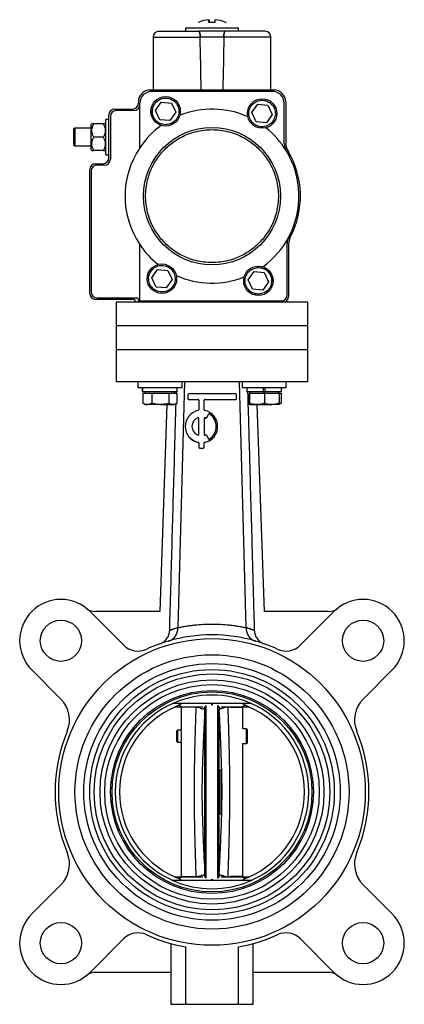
# Model space of a CAD drawing. Header units: millimetres. Extents: x 328 to 1113, y 82 to 901.
# Tile 23 of 23: x 982 to 1113, y 356 to 690. Entities that reach past the tile are written whole.
import ezdxf

# ---------------------------------------------------------------- set-up
doc = ezdxf.new("R2010")
doc.units = ezdxf.units.MM

msp = doc.modelspace()

# ---------------------------------------------------------------- linework, layer by layer
at = {"color": 7, "linetype": 'Continuous', "lineweight": 25}
for p, q in [((1046.55, 689.33), (1046.55, 690.25)), ((1046.56, 689.33), (1046.56, 690.25)), ((1048.56, 690.25), (1048.56, 690.25)), ((1027.56, 684.33), (1027.56, 666.43)), ((1038.56, 687.33), (1038.56, 686.33)), ((1056.56, 687.33), (1038.56, 687.33)), ((1051.57, 684.33), (1043.55, 684.33)), ((1056.56, 686.33), (1056.56, 687.33)), ((1067.56, 666.43), (1067.56, 684.33)), ((1026.56, 666.43), (1068.56, 666.43)), ((1068.06, 665.93), (1027.06, 665.93)), ((1022.56, 661.93), (1022.56, 662.43)), ((1023.06, 646.86), (1023.06, 661.93)), ((1028.36, 659.45), (1030.34, 662.29)), ((1030.34, 662.29), (1033.79, 661.99)), ((1033.79, 661.99), (1035.26, 658.86)), ((1061.11, 658.73), (1063.09, 661.57)), ((1063.09, 661.57), (1066.54, 661.27)), ((1066.54, 661.27), (1068.01, 658.13)), ((1072.06, 648.32), (1072.06, 661.93)), ((1072.56, 662.43), (1072.56, 648.46)), ((1012.56, 643.43), (1012.56, 657.93)), ((1014.56, 659.93), (1020.56, 659.93)), ((1021.06, 659.43), (1015.06, 659.43)), ((1029.82, 656.32), (1028.36, 659.45)), ((1035.26, 658.86), (1033.28, 656.02)), ((1062.57, 655.59), (1061.11, 658.73)), ((1068.01, 658.13), (1066.02, 655.29)), ((1006.76, 654.93), (1006.56, 654.73)), ((1006.56, 646.13), (1006.56, 654.73)), ((1010.66, 654.93), (1007.45, 654.93)), ((1011.56, 654.73), (1011.36, 654.93)), ((1012.56, 656.43), (1011.56, 656.43)), ((1011.56, 650.43), (1011.56, 656.43)), ((1013.06, 657.43), (1013.06, 642.93)), ((1033.28, 656.02), (1029.82, 656.32)), ((1066.02, 655.29), (1062.57, 655.59)), ((1006.56, 653.43), (1001.06, 653.43)), ((1010.66, 650.43), (1007.45, 650.43)), ((1011.56, 644.43), (1011.56, 650.43)), ((1001.06, 647.43), (1006.56, 647.43)), ((1006.56, 646.13), (1006.76, 645.93)), ((1010.66, 645.93), (1007.45, 645.93)), ((1011.36, 645.93), (1011.56, 646.13)), ((1011.56, 644.43), (1012.56, 644.43)), ((1008.06, 641.43), (1010.56, 641.43)), ((1011.06, 640.93), (1008.56, 640.93)), ((1006.06, 597.43), (1006.06, 639.43)), ((1006.56, 638.93), (1006.56, 597.93)), ((1073.06, 596.93), (1073.06, 614.31)), ((1023.06, 594.93), (1023.06, 614)), ((1073.56, 614.18), (1073.56, 596.43)), ((1027.11, 602.73), (1029.09, 605.57)), ((1029.09, 605.57), (1032.54, 605.27)), ((1032.54, 605.27), (1034.01, 602.13)), ((1059.86, 602.01), (1061.84, 604.85)), ((1061.84, 604.85), (1065.29, 604.55)), ((1065.29, 604.55), (1066.76, 601.41)), ((1028.57, 599.59), (1027.11, 602.73)), ((1034.01, 602.13), (1032.02, 599.29)), ((1061.32, 598.87), (1059.86, 602.01)), ((1066.76, 601.41), (1064.77, 598.57)), ((1032.02, 599.29), (1028.57, 599.59)), ((1064.77, 598.57), (1061.32, 598.87)), ((1021.06, 595.43), (1008.06, 595.43)), ((1008.56, 595.93), (1022.03, 595.93)), ((1015.06, 594.43), (1015.06, 586.43)), ((1022.06, 594.43), (1015.06, 594.43)), ((1071.56, 594.43), (1022.06, 594.43)), ((1023.02, 594.93), (1023.06, 594.93)), ((1023.06, 594.93), (1071.06, 594.93)), ((1080.06, 594.43), (1071.56, 594.43)), ((1080.06, 586.43), (1080.06, 594.43)), ((1015.06, 586.43), (1015.06, 578.43)), ((1024.58, 586.43), (1015.06, 586.43)), ((1080.06, 586.43), (1024.58, 586.43)), ((1080.06, 578.43), (1080.06, 586.43)), ((1015.06, 578.43), (1015.06, 567.43)), ((1015.06, 578.43), (1024.58, 578.43)), ((1024.58, 578.43), (1080.06, 578.43)), ((1080.06, 567.43), (1080.06, 578.43)), ((1022.38, 567.43), (1022.38, 565.43)), ((1037.38, 565.43), (1022.38, 565.43)), ((1023.98, 565.43), (1023.98, 564.13)), ((1023.99, 564.13), (1023.99, 565.43)), ((1035.78, 564.13), (1035.78, 565.43)), ((1038.26, 567.43), (1036.02, 484.22)), ((1037.38, 565.43), (1037.38, 567.43)), ((1059.1, 484.22), (1056.85, 567.43)), ((1057.74, 567.43), (1057.74, 565.43)), ((1072.74, 565.43), (1057.74, 565.43)), ((1059.34, 565.43), (1059.34, 564.13)), ((1064.91, 565.43), (1064.91, 564.13)), ((1065.56, 564.13), (1065.56, 565.43)), ((1071.14, 564.13), (1071.14, 565.43)), ((1072.74, 565.43), (1072.74, 567.43)), ((1023.99, 564.13), (1023.98, 564.13)), ((1035.78, 564.13), (1023.99, 564.13)), ((1024.11, 563.63), (1024.11, 560.2)), ((1024.11, 563.63), (1025.62, 563.63)), ((1024.88, 564.13), (1024.88, 563.63)), ((1025.62, 563.63), (1027.13, 563.63)), ((1027.13, 563.63), (1027.13, 560.2)), ((1027.13, 563.63), (1030.01, 563.63)), ((1030.01, 563.63), (1032.9, 563.63)), ((1032.9, 563.63), (1032.9, 560.2)), ((1032.9, 563.63), (1034.28, 563.63)), ((1034.28, 563.63), (1035.65, 563.63)), ((1034.88, 563.63), (1034.88, 564.13)), ((1035.46, 563.63), (1035.47, 564.13)), ((1035.65, 563.63), (1035.65, 560.2)), ((1039.4, 563.12), (1039.4, 561.75)), ((1039.4, 561.75), (1039.4, 561.72)), ((1055.67, 563.35), (1039.63, 563.35)), ((1039.63, 561.52), (1042.83, 561.52)), ((1039.63, 561.52), (1039.63, 561.49)), ((1039.63, 561.49), (1042.83, 561.49)), ((1042.83, 561.52), (1042.83, 561.49)), ((1043.06, 561.29), (1043.06, 557.97)), ((1044.9, 557.97), (1044.9, 561.29)), ((1045.13, 561.52), (1055.67, 561.52)), ((1045.13, 561.52), (1045.13, 561.49)), ((1045.13, 561.49), (1055.67, 561.49)), ((1055.67, 561.52), (1055.67, 561.49)), ((1055.9, 561.75), (1055.9, 563.12)), ((1055.9, 561.75), (1055.9, 561.72)), ((1064.91, 564.13), (1059.34, 564.13)), ((1060.16, 563.63), (1060.16, 560.2)), ((1060.16, 563.63), (1060.24, 563.63)), ((1060.24, 564.13), (1060.24, 563.63)), ((1060.24, 563.63), (1060.31, 563.63)), ((1060.31, 563.63), (1060.31, 560.2)), ((1060.31, 563.63), (1062.85, 563.63)), ((1062.85, 563.63), (1065.39, 563.63)), ((1064.91, 564.13), (1065.56, 564.13)), ((1065.39, 563.63), (1065.39, 560.2)), ((1065.39, 563.63), (1067.85, 563.63)), ((1071.14, 564.13), (1065.56, 564.13)), ((1067.85, 563.63), (1070.31, 563.63)), ((1070.24, 563.63), (1070.24, 564.13)), ((1070.31, 563.63), (1071.01, 563.63)), ((1070.31, 563.63), (1070.31, 560.2)), ((1071.01, 563.63), (1071.01, 560.2)), ((1024.1, 560.21), (1024.88, 559.76)), ((1024.11, 560.2), (1024.19, 560.16)), ((1024.88, 559.76), (1025.62, 559.76)), ((1030.01, 559.76), (1025.62, 559.76)), ((1032.25, 559.76), (1029.8, 489.6)), ((1030.01, 559.76), (1034.28, 559.76)), ((1034.28, 559.76), (1034.88, 559.76)), ((1034.88, 559.76), (1035.66, 560.21)), ((1060.23, 559.76), (1060.24, 559.76)), ((1060.24, 559.76), (1062.85, 559.76)), ((1062.85, 559.76), (1067.85, 559.76)), ((1065.32, 489.6), (1062.87, 559.76)), ((1070.23, 559.76), (1067.85, 559.76)), ((1070.24, 559.76), (1071.01, 560.21)), ((1070.24, 559.76), (1070.24, 559.76)), ((1042.75, 555.32), (1042.75, 555.29)), ((1043.06, 549.61), (1043.06, 555.1)), ((1044.9, 555.1), (1044.9, 549.61)), ((1045.21, 555.32), (1045.21, 555.29)), ((1045.39, 555.23), (1045.39, 555.2)), ((1046.38, 556.52), (1045.69, 555.32)), ((1046.38, 556.49), (1045.69, 555.3)), ((1045.69, 555.32), (1045.69, 555.3)), ((1046.38, 556.52), (1046.38, 556.49)), ((1046.71, 556.6), (1046.71, 556.57)), ((1038.48, 552.36), (1038.48, 552.33)), ((1049.48, 552.33), (1049.48, 552.36)), ((1045.69, 549.39), (1046.38, 548.19)), ((1042.88, 546.97), (1042.88, 546.94)), ((1043.06, 546.74), (1043.06, 545.25)), ((1043.06, 545.25), (1043.06, 545.23)), ((1043.29, 545.03), (1044.67, 545.03)), ((1043.29, 545.03), (1043.29, 545)), ((1043.29, 545), (1044.67, 545)), ((1044.67, 545.03), (1044.67, 545)), ((1044.9, 545.25), (1044.9, 546.74)), ((1044.9, 545.25), (1044.9, 545.23)), ((1045.08, 546.97), (1045.08, 546.94)), ((1017.53, 478.26), (1006.19, 489.6)), ((1029.8, 489.6), (1008.08, 489.6)), ((1087.03, 489.6), (1065.32, 489.6)), ((1088.92, 489.6), (1077.59, 478.26)), ((1061.91, 483.27), (1061.91, 483.25)), ((986.39, 469.8), (996.28, 459.91)), ((1098.84, 459.91), (1108.72, 469.8)), ((1060.88, 458.43), (1034.24, 458.43)), ((1037.3, 458.43), (1036.43, 457.83)), ((1036.43, 457.83), (1037.31, 457.28)), ((1045.49, 457.59), (1044.7, 456.61)), ((1045.45, 457.69), (1045.49, 457.59)), ((1045.6, 399.17), (1045.6, 457.69)), ((1049.52, 399.17), (1049.52, 457.69)), ((1049.63, 457.59), (1049.67, 457.69)), ((1050.42, 456.61), (1049.63, 457.59)), ((1057.8, 457.28), (1058.68, 457.83)), ((1058.68, 457.83), (1057.82, 458.43)), ((1035.08, 457.28), (1037.31, 457.28)), ((1037.07, 457.28), (1037.06, 457.13)), ((1037.06, 457.13), (1037.06, 449.35)), ((1037.31, 457.28), (1044.42, 457.28)), ((1042.19, 457.24), (1041.26, 457.13)), ((1045.08, 400.77), (1045.08, 456.1)), ((1050.04, 400.77), (1050.04, 456.1)), ((1050.7, 457.28), (1057.8, 457.28)), ((1053.86, 457.13), (1052.92, 457.24)), ((1057.8, 457.28), (1060.04, 457.28)), ((1058.06, 457.13), (1058.05, 457.28)), ((1058.06, 449.8), (1058.06, 457.13)), ((1035.86, 449.33), (1035.56, 449.02)), ((1035.56, 449.02), (1035.56, 445.62)), ((1037.06, 449.35), (1035.86, 449.33)), ((1035.86, 449.33), (1035.86, 447.32)), ((1035.86, 447.32), (1035.86, 445.32)), ((1059.26, 449.82), (1058.06, 449.8)), ((1059.56, 449.53), (1059.26, 449.82)), ((1059.26, 447.32), (1059.26, 449.82)), ((1059.26, 444.82), (1059.26, 447.32)), ((1059.56, 447.32), (1059.56, 449.53)), ((1059.56, 445.11), (1059.56, 447.32)), ((1035.56, 445.62), (1035.86, 445.32)), ((1035.86, 445.32), (1037.06, 445.29)), ((1037.06, 445.29), (1037.06, 399.73)), ((1058.06, 444.85), (1059.26, 444.82)), ((1058.06, 399.73), (1058.06, 444.85)), ((1059.26, 444.82), (1059.56, 445.11)), ((1050.14, 435.93), (1050.54, 435.93)), ((1050.14, 420.93), (1050.14, 435.93)), ((1050.54, 435.93), (1050.54, 420.93)), ((1050.54, 420.93), (1050.14, 420.93)), ((1060.87, 398.43), (1034.24, 398.43)), ((1037.31, 399.58), (1035.08, 399.58)), ((1037.31, 399.58), (1036.43, 399.03)), ((1036.43, 399.03), (1037.3, 398.43)), ((1037.06, 399.73), (1037.07, 399.58)), ((1044.42, 399.58), (1037.31, 399.58)), ((1041.26, 399.73), (1042.19, 399.63)), ((1044.7, 400.25), (1045.49, 399.28)), ((1045.49, 399.28), (1045.45, 399.17)), ((1049.63, 399.28), (1050.42, 400.25)), ((1049.67, 399.18), (1049.63, 399.28)), ((1057.8, 399.58), (1050.7, 399.58)), ((1052.92, 399.63), (1053.86, 399.73)), ((1058.68, 399.03), (1057.8, 399.58)), ((1060.04, 399.58), (1057.8, 399.58)), ((1057.82, 398.43), (1058.68, 399.03)), ((1058.05, 399.58), (1058.06, 399.73)), ((996.28, 396.95), (986.39, 387.07)), ((1108.72, 387.07), (1098.84, 396.95)), ((1006.19, 367.27), (1017.53, 378.6)), ((1077.59, 378.6), (1088.92, 367.27)), ((1033.56, 377.06), (1033.56, 356.43)), ((1038.56, 375.95), (1038.56, 356.43)), ((1056.56, 356.43), (1056.56, 375.95)), ((1061.56, 356.43), (1061.56, 377.06)), ((1033.56, 367.27), (1008.08, 367.27)), ((1087.03, 367.27), (1061.56, 367.27)), ((1033.56, 356.43), (1038.56, 356.43)), ((1038.56, 356.43), (1056.56, 356.43)), ((1056.56, 356.43), (1061.56, 356.43))]:
    msp.add_line(p, q, dxfattribs=at)
at = {"color": 8, "linetype": 'Continuous', "lineweight": 25}
for p, q in [((1027.56, 684.33), (1043.55, 684.33)), ((1067.56, 684.33), (1051.57, 684.33)), ((1001.06, 653.43), (1001.06, 647.43)), ((1041.26, 457.13), (1037.06, 457.13)), ((1041.26, 457.13), (1041.88, 457.28)), ((1053.23, 457.28), (1053.86, 457.13)), ((1053.86, 457.13), (1058.06, 457.13)), ((1037.06, 399.73), (1041.26, 399.73)), ((1041.89, 399.58), (1041.26, 399.73)), ((1053.86, 399.73), (1053.24, 399.58)), ((1058.06, 399.73), (1053.86, 399.73))]:
    msp.add_line(p, q, dxfattribs=at)
at = {"color": 7, "linetype": 'Continuous', "lineweight": 25}
for centre, radius in [((1031.81, 659.16), 5), ((1064.56, 658.43), 5), ((1047.56, 630.43), 23.27), ((1030.56, 602.43), 5), ((1063.31, 601.71), 5), ((996.29, 479.7), 7), ((1098.82, 479.7), 7), ((1047.56, 428.43), 52), ((1047.56, 428.43), 46.5), ((1047.56, 428.43), 43.5), ((1047.56, 428.43), 41.5), ((1047.56, 428.43), 40), ((1047.56, 428.43), 38), ((1047.56, 428.43), 36.4), ((1047.56, 428.43), 34.4), ((1047.56, 428.43), 33.9), ((996.29, 377.17), 7), ((1098.82, 377.17), 7)]:
    msp.add_circle(centre, radius, dxfattribs=at)
for centre, radius, start, end in [((1047.55, 678.17), 12.13, 94.7307, 112.9388), ((1047.55, 678.17), 12.13, 67.0612, 85.2693), ((1047.56, 678.17), 12.13, 67.0612, 85.2693), ((1029.56, 684.33), 2, 90, 180), ((1065.56, 684.33), 2, 0, 90), ((1026.56, 662.43), 4, 90, 180), ((1027.06, 661.93), 4, 90, 180), ((1068.06, 661.93), 4, 0, 90), ((1068.56, 662.43), 4, 0, 90), ((1020.56, 661.93), 2, 270, 0), ((1021.06, 661.43), 2, 270, 0), ((1014.56, 657.93), 2, 90, 180), ((1015.06, 657.43), 2, 90, 180), ((1030.56, 658.43), 3.5, 154.5283, 265.4717), ((1047.56, 630.43), 29.5, 65.7335, 111.739), ((1047.56, 630.43), 29.5, 125.7335, 146.151), ((1001.06, 652.93), 0.5, 90, 180), ((1047.56, 630.43), 29.5, 31.2323, 51.739), ((1001.06, 647.93), 0.5, 180, 270), ((1077.06, 648.32), 5, 180, 211.2323), ((1077.56, 648.46), 5, 180, 211.0027), ((1047.56, 630.43), 29.5, 146.151, 213.849), ((1047.56, 630.43), 29.5, 332.1358, 31.2323), ((1047.56, 630.43), 30, 332.3396, 31.0027), ((1008.06, 639.43), 2, 90, 180), ((1008.56, 638.93), 2, 90, 180), ((1010.56, 643.43), 2, 270, 0), ((1011.06, 642.93), 2, 270, 0), ((1047.56, 630.43), 29.5, 305.7335, 332.1358), ((1078.06, 614.31), 5, 152.1358, 180), ((1078.56, 614.18), 5, 152.3396, 180), ((1047.56, 630.43), 29.5, 213.849, 231.739), ((1064.56, 602.43), 3.5, 334.5283, 85.4717), ((1047.56, 630.43), 29.5, 245.7335, 291.739), ((1008.56, 597.93), 2, 180, 270), ((1008.06, 597.43), 2, 180, 270), ((1021.06, 594.93), 0.5, 0, 90), ((1022.06, 594.93), 0.5, 180, 270), ((1022.03, 595.43), 0.5, 3.0195, 90), ((1023.02, 595.42), 0.49, 175.7538, 270), ((1071.06, 596.93), 2, 270, 0), ((1071.56, 596.43), 2, 270, 0), ((1039.63, 563.12), 0.229, 89.9876, 179.9876), ((1039.63, 561.75), 0.229, 180.0124, 270.0124), ((1039.63, 561.72), 0.229, 180.0124, 270.0124), ((1042.83, 561.29), 0.229, 0.0124, 90.0124), ((1042.83, 561.26), 0.229, 0.0124, 90.0124), ((1045.13, 561.29), 0.229, 89.9876, 179.9876), ((1045.13, 561.26), 0.229, 89.9876, 179.9876), ((1055.67, 563.12), 0.229, 0.0124, 90.0124), ((1055.67, 561.75), 0.229, 269.9876, 359.9876), ((1055.67, 561.72), 0.229, 269.9876, 359.9876), ((1043.98, 552.36), 5.5, 101.5163, 258.4837), ((1042.83, 557.97), 0.229, 281.5218, 359.9909), ((1045.13, 557.97), 0.229, 180.0091, 258.4782), ((1043.98, 552.36), 5.5, 281.5163, 78.4837), ((1043.98, 552.36), 3.21, 112.5996, 247.4004), ((1043.98, 552.33), 3.21, 112.6033, 179.9937), ((1042.83, 555.1), 0.229, 0.0187, 112.624), ((1042.83, 555.08), 0.229, 0.0187, 112.624), ((1045.13, 555.1), 0.229, 67.376, 179.9813), ((1045.13, 555.08), 0.229, 67.376, 179.9813), ((1043.98, 552.35), 3.21, 63.8324, 67.3889), ((1043.98, 552.32), 3.21, 63.8324, 67.3889), ((1045.5, 555.44), 0.229, 243.8291, 329.9797), ((1045.5, 555.41), 0.229, 243.8291, 329.9797), ((1046.58, 556.4), 0.229, 57.28, 149.9792), ((1046.58, 556.37), 0.229, 57.28, 149.9792), ((1043.98, 552.36), 5.04, 302.7103, 57.2897), ((1043.98, 552.33), 5.04, 0.0041, 57.2873), ((1043.98, 552.33), 5.5, 180.0092, 258.4781), ((1043.98, 552.33), 5.5, 281.5219, 359.9908), ((1042.83, 549.61), 0.229, 247.376, 359.9813), ((1045.13, 549.61), 0.229, 180.0187, 292.624), ((1043.98, 552.36), 3.21, 292.6111, 296.1676), ((1045.5, 549.27), 0.229, 30.0203, 116.1709), ((1046.58, 548.31), 0.229, 210.0208, 302.72), ((1042.83, 546.74), 0.229, 0.0091, 78.4782), ((1042.83, 546.72), 0.229, 0.0091, 78.4782), ((1043.29, 545.25), 0.229, 180.0124, 270.0124), ((1043.29, 545.23), 0.229, 180.0124, 270.0124), ((1044.67, 545.25), 0.229, 269.9876, 359.9876), ((1044.67, 545.23), 0.229, 269.9876, 359.9876), ((1045.13, 546.74), 0.229, 101.5218, 179.9909), ((1045.13, 546.72), 0.229, 101.5218, 179.9909), ((996.29, 479.7), 14, 45, 225), ((1098.82, 479.7), 14, 315, 135), ((1008.08, 494.6), 5, 231.6453, 270), ((1087.03, 494.6), 5, 270, 308.3547), ((1022.48, 483.21), 7, 225, 294.6015), ((1047.56, 428.43), 53.25, 106.1829, 114.6015), ((1047.56, 428.43), 53.25, 65.3985, 73.8171), ((1072.64, 483.21), 7, 245.3985, 315), ((1047.56, 428.43), 32.82, 66.0629, 113.9331), ((989.21, 452.84), 10, 337.2994, 45), ((1047.56, 428.43), 32.82, 113.9331, 246.0629), ((1047.56, 428.43), 31.43, 110.7295, 113.3971), ((1047.56, 428.43), 31.43, 66.6029, 69.2705), ((1047.56, 428.43), 32.82, 293.9331, 66.0629), ((1105.91, 452.84), 10, 135, 202.7006), ((1047.56, 428.43), 31.4, 113.2502, 246.7498), ((1047.56, 428.43), 31.4, 293.2502, 66.7498), ((1047.56, 428.43), 53.25, 157.2994, 202.7006), ((1026.66, 447.32), 10.59, 349.1126, 10.7396), ((1047.56, 428.43), 53.25, 337.2994, 22.7006), ((989.21, 404.02), 10, 315, 22.7006), ((1105.91, 404.02), 10, 157.2994, 225), ((1047.56, 428.43), 32.82, 246.0629, 293.9331), ((1047.56, 428.43), 31.43, 246.6029, 249.2705), ((1047.56, 428.43), 31.43, 290.7295, 293.3971), ((996.29, 377.17), 14, 135, 315), ((1098.82, 377.17), 14, 225, 45), ((1022.48, 373.65), 7, 65.3985, 135), ((1072.64, 373.65), 7, 45, 114.6015), ((1047.56, 428.43), 53.25, 245.3985, 260.2695), ((1047.56, 428.43), 53.25, 279.7305, 294.6015), ((1008.08, 362.27), 5, 90, 128.3547), ((1087.03, 362.27), 5, 51.6453, 90)]:
    msp.add_arc(centre, radius, start, end, dxfattribs=at)
for major_axis, start_param, end_param in [((-19.7, 1145.8), 5.071849, 5.088686), ((-19.7, 1145.8), 5.071849, 5.088686), ((19.7, 1145.8), 1.194499, 1.211336), ((19.7, 1145.8), 1.194499, 1.211336)]:
    msp.add_ellipse((1047.56, 263.22), major_axis=major_axis, ratio=0.00303, start_param=start_param, end_param=end_param, dxfattribs=at)
for points, knots in [([(1046.53, 689.33), (1046.53, 689.56), (1046.54, 690.01), (1046.55, 690.17), (1046.55, 690.25)], [0, 0, 0, 0, 0.493662, 1, 1, 1, 1]), ([(1046.56, 690.25), (1046.57, 690.17), (1046.57, 690.02), (1046.58, 689.56), (1046.59, 689.33)], [0, 0, 0, 0, 0.4936623, 1, 1, 1, 1]), ([(1048.55, 690.25), (1048.55, 690.17), (1048.54, 690.02), (1048.53, 689.56), (1048.53, 689.33)], [0, 0, 0, 0, 0.493662, 1, 1, 1, 1]), ([(1052.29, 689.33), (1052.35, 689.33), (1052.43, 689.33), (1052.3, 689.33), (1052.28, 689.33)], [0, 0, 0, 0, 0.8082374, 1, 1, 1, 1]), ([(1029.56, 686.33), (1029.6, 686.33), (1029.69, 686.33), (1030.42, 686.33), (1031.61, 686.33), (1033.28, 686.33), (1035.37, 686.33), (1037.78, 686.33), (1040.38, 686.33), (1042.23, 686.33), (1043.14, 686.33)], [0, 0, 0, 0, 0.118996, 0.242993, 0.370564, 0.5, 0.629436, 0.757007, 0.881004, 1, 1, 1, 1]), ([(1051.98, 686.33), (1051.25, 686.33), (1049.8, 686.33), (1047.56, 686.33), (1045.32, 686.33), (1043.86, 686.33), (1043.14, 686.33)], [0, 0, 0, 0, 0.250045, 0.5, 0.749985, 1, 1, 1, 1]), ([(1043.14, 686.33), (1043.18, 686.31), (1043.27, 686.26), (1043.4, 685.86), (1043.49, 685.29), (1043.54, 684.74), (1043.55, 684.42), (1043.55, 684.33)], [0, 0, 0, 0, 0.240338, 0.481112, 0.708918, 0.918529, 1, 1, 1, 1]), ([(1043.55, 684.33), (1043.54, 684.55), (1043.53, 684.97), (1043.46, 685.55), (1043.36, 686), (1043.25, 686.28), (1043.17, 686.32), (1043.14, 686.33)], [0, 0, 0, 0, 0.1952048, 0.390185, 0.5912584, 0.8062939, 1, 1, 1, 1]), ([(1051.57, 684.33), (1051.57, 684.55), (1051.59, 684.97), (1051.66, 685.55), (1051.75, 686), (1051.87, 686.28), (1051.94, 686.32), (1051.98, 686.33)], [0, 0, 0, 0, 0.1952048, 0.390185, 0.5912584, 0.8062939, 1, 1, 1, 1]), ([(1051.98, 686.33), (1051.93, 686.31), (1051.84, 686.26), (1051.72, 685.86), (1051.62, 685.29), (1051.58, 684.74), (1051.57, 684.42), (1051.57, 684.33)], [0, 0, 0, 0, 0.2403381, 0.4811121, 0.7089178, 0.9185291, 1, 1, 1, 1]), ([(1065.56, 686.33), (1065.51, 686.33), (1065.43, 686.33), (1064.7, 686.33), (1063.51, 686.33), (1061.83, 686.33), (1059.74, 686.33), (1057.33, 686.33), (1054.73, 686.33), (1052.89, 686.33), (1051.98, 686.33)], [0, 0, 0, 0, 0.118996, 0.242993, 0.370564, 0.5, 0.629436, 0.757007, 0.881004, 1, 1, 1, 1]), ([(1033.71, 655.08), (1033.18, 654.89), (1032.35, 654.61), (1031.16, 654.67), (1030.26, 654.89), (1029.43, 655.3), (1028.49, 656.02), (1027.63, 657.2), (1027.28, 658.62), (1027.32, 659.8), (1027.55, 660.7), (1027.96, 661.53), (1028.67, 662.49), (1029.42, 662.94), (1029.9, 663.23)], [0, 0, 0, 0, 0.119728, 0.18418, 0.25, 0.31582, 0.380272, 0.5, 0.619728, 0.68418, 0.75, 0.81582, 0.880272, 1, 1, 1, 1]), ([(1029.9, 663.23), (1030.44, 663.42), (1031.27, 663.7), (1032.46, 663.64), (1033.36, 663.42), (1034.19, 663.01), (1035.13, 662.29), (1035.98, 661.11), (1036.34, 659.69), (1036.29, 658.51), (1036.07, 657.61), (1035.66, 656.78), (1034.95, 655.82), (1034.2, 655.37), (1033.71, 655.08)], [0, 0, 0, 0, 0.119728, 0.18418, 0.25, 0.31582, 0.380272, 0.5, 0.619728, 0.68418, 0.75, 0.81582, 0.880272, 1, 1, 1, 1]), ([(1061.98, 654.74), (1061.55, 655.12), (1060.89, 655.69), (1060.35, 656.75), (1060.09, 657.64), (1060.03, 658.57), (1060.18, 659.74), (1060.78, 661.07), (1061.83, 662.09), (1062.88, 662.64), (1063.77, 662.9), (1064.69, 662.96), (1065.87, 662.82), (1066.64, 662.4), (1067.14, 662.12)], [0, 0, 0, 0, 0.1197284, 0.1841803, 0.25, 0.3158197, 0.3802716, 0.5, 0.6197284, 0.6841803, 0.75, 0.8158197, 0.8802716, 1, 1, 1, 1]), ([(1067.14, 662.12), (1067.57, 661.75), (1068.23, 661.17), (1068.76, 660.11), (1069.02, 659.22), (1069.09, 658.3), (1068.93, 657.13), (1068.34, 655.79), (1067.29, 654.77), (1066.24, 654.23), (1065.35, 653.97), (1064.43, 653.91), (1063.25, 654.05), (1062.48, 654.47), (1061.98, 654.74)], [0, 0, 0, 0, 0.119728, 0.18418, 0.25, 0.31582, 0.380272, 0.5, 0.619728, 0.68418, 0.75, 0.81582, 0.880272, 1, 1, 1, 1]), ([(1007.45, 650.43), (1007.29, 650.74), (1006.96, 651.37), (1006.68, 652.53), (1006.85, 653.78), (1007.27, 654.58), (1007.45, 654.93)], [0, 0, 0, 0, 0.216461, 0.440323, 0.75191, 1, 1, 1, 1]), ([(1007.45, 654.93), (1007.3, 654.93), (1006.98, 654.93), (1006.72, 654.93), (1006.79, 654.93), (1006.81, 654.93)], [0, 0, 0, 0, 0.433544, 0.881911, 1, 1, 1, 1]), ([(1010.66, 654.93), (1010.82, 654.62), (1011.16, 654), (1011.43, 652.83), (1011.27, 651.59), (1010.85, 650.79), (1010.66, 650.43)], [0, 0, 0, 0, 0.216461, 0.440323, 0.75191, 1, 1, 1, 1]), ([(1011.31, 654.93), (1011.29, 654.93), (1011.25, 654.93), (1010.86, 654.93), (1010.66, 654.93)], [0, 0, 0, 0, 0.50453, 1, 1, 1, 1]), ([(1000.56, 652.93), (1000.56, 652.9), (1000.56, 652.84), (1000.56, 652.52), (1000.56, 652.2), (1000.56, 651.8), (1000.56, 651.21), (1000.56, 650.41), (1000.56, 649.61), (1000.56, 649.03), (1000.56, 648.64), (1000.56, 648.32), (1000.56, 648.01), (1000.56, 647.96), (1000.56, 647.93)], [0, 0, 0, 0, 0.119721, 0.184895, 0.25, 0.315174, 0.380279, 0.5, 0.619721, 0.684895, 0.75, 0.815174, 0.880279, 1, 1, 1, 1]), ([(1047.56, 607.9), (1046.64, 607.93), (1044.78, 607.99), (1041.99, 608.53), (1039.44, 609.35), (1037.17, 610.39), (1034.52, 611.93), (1032.11, 613.89), (1030.03, 616.2), (1028.67, 618.06), (1027.51, 620.05), (1026.48, 622.32), (1025.66, 624.87), (1025.13, 627.66), (1024.96, 630.43), (1025.13, 633.21), (1025.66, 636), (1026.48, 638.55), (1027.51, 640.82), (1029.06, 643.47), (1031.02, 645.88), (1033.32, 647.96), (1035.19, 649.32), (1037.17, 650.48), (1039.44, 651.51), (1041.99, 652.33), (1044.78, 652.87), (1046.64, 652.94), (1047.56, 652.97)], [0, 0, 0, 0, 0.038823, 0.078844, 0.119997, 0.152163, 0.184336, 0.249956, 0.282806, 0.315664, 0.34783, 0.380003, 0.421149, 0.461175, 0.5, 0.538818, 0.578844, 0.619997, 0.652163, 0.684336, 0.749956, 0.782806, 0.815664, 0.84783, 0.880003, 0.921149, 0.961173, 1, 1, 1, 1]), ([(1047.56, 652.97), (1048.47, 652.94), (1050.33, 652.87), (1053.12, 652.33), (1055.67, 651.51), (1057.94, 650.48), (1060.59, 648.93), (1063.01, 646.97), (1065.08, 644.67), (1066.45, 642.8), (1067.6, 640.82), (1068.64, 638.55), (1069.46, 636), (1069.98, 633.21), (1070.15, 630.43), (1069.98, 627.66), (1069.46, 624.87), (1068.64, 622.32), (1067.6, 620.05), (1066.06, 617.4), (1064.1, 614.99), (1061.79, 612.91), (1059.93, 611.55), (1057.94, 610.39), (1055.68, 609.35), (1053.12, 608.53), (1050.34, 607.99), (1048.47, 607.93), (1047.56, 607.9)], [0, 0, 0, 0, 0.038823, 0.078844, 0.119997, 0.152163, 0.184336, 0.249956, 0.282806, 0.315664, 0.34783, 0.380003, 0.421149, 0.461175, 0.5, 0.538818, 0.578844, 0.619997, 0.652163, 0.684336, 0.749956, 0.782806, 0.815664, 0.84783, 0.880003, 0.921149, 0.961173, 1, 1, 1, 1]), ([(1007.45, 645.93), (1007.29, 646.24), (1006.96, 646.87), (1006.68, 648.03), (1006.85, 649.28), (1007.27, 650.08), (1007.45, 650.43)], [0, 0, 0, 0, 0.216461, 0.440323, 0.75191, 1, 1, 1, 1]), ([(1010.66, 650.43), (1010.82, 650.12), (1011.16, 649.5), (1011.43, 648.33), (1011.27, 647.09), (1010.85, 646.29), (1010.66, 645.93)], [0, 0, 0, 0, 0.216461, 0.440323, 0.75191, 1, 1, 1, 1]), ([(1006.81, 645.93), (1006.83, 645.93), (1006.87, 645.93), (1007.26, 645.93), (1007.45, 645.93)], [0, 0, 0, 0, 0.50453, 1, 1, 1, 1]), ([(1010.66, 645.93), (1010.82, 645.93), (1011.14, 645.93), (1011.4, 645.93), (1011.33, 645.93), (1011.31, 645.93)], [0, 0, 0, 0, 0.433544, 0.881911, 1, 1, 1, 1]), ([(1027.98, 598.74), (1027.55, 599.12), (1026.89, 599.69), (1026.35, 600.75), (1026.1, 601.64), (1026.03, 602.57), (1026.18, 603.74), (1026.78, 605.07), (1027.83, 606.09), (1028.88, 606.64), (1029.77, 606.9), (1030.69, 606.96), (1031.87, 606.82), (1032.64, 606.4), (1033.14, 606.12)], [0, 0, 0, 0, 0.119728, 0.18418, 0.25, 0.31582, 0.380272, 0.5, 0.619728, 0.68418, 0.75, 0.81582, 0.880272, 1, 1, 1, 1]), ([(1033.14, 606.12), (1033.57, 605.75), (1034.23, 605.17), (1034.76, 604.11), (1035.02, 603.22), (1035.09, 602.3), (1034.93, 601.13), (1034.34, 599.79), (1033.29, 598.77), (1032.24, 598.23), (1031.35, 597.97), (1030.43, 597.91), (1029.25, 598.05), (1028.48, 598.47), (1027.98, 598.74)], [0, 0, 0, 0, 0.119728, 0.18418, 0.25, 0.31582, 0.380272, 0.5, 0.619728, 0.68418, 0.75, 0.81582, 0.880272, 1, 1, 1, 1]), ([(1065.21, 597.63), (1064.67, 597.45), (1063.85, 597.16), (1062.66, 597.23), (1061.76, 597.45), (1060.93, 597.86), (1059.99, 598.57), (1059.13, 599.76), (1058.77, 601.18), (1058.82, 602.36), (1059.05, 603.26), (1059.45, 604.09), (1060.16, 605.04), (1060.91, 605.49), (1061.4, 605.79)], [0, 0, 0, 0, 0.119728, 0.18418, 0.25, 0.31582, 0.380272, 0.5, 0.619728, 0.68418, 0.75, 0.81582, 0.880272, 1, 1, 1, 1]), ([(1061.4, 605.79), (1061.94, 605.97), (1062.77, 606.26), (1063.95, 606.19), (1064.85, 605.97), (1065.69, 605.57), (1066.62, 604.85), (1067.48, 603.66), (1067.84, 602.24), (1067.79, 601.06), (1067.57, 600.16), (1067.16, 599.33), (1066.45, 598.38), (1065.7, 597.93), (1065.21, 597.63)], [0, 0, 0, 0, 0.119728, 0.18418, 0.25, 0.31582, 0.380272, 0.5, 0.619728, 0.68418, 0.75, 0.81582, 0.880272, 1, 1, 1, 1]), ([(1015.06, 578.43), (1015.06, 578.43), (1015.27, 578.43), (1016.1, 578.43), (1016.72, 578.43), (1018.35, 578.43), (1019.35, 578.43), (1021.72, 578.43), (1023.07, 578.43), (1026.08, 578.43), (1027.73, 578.43), (1031.27, 578.43), (1033.16, 578.43), (1037.09, 578.43), (1039.13, 578.43), (1043.3, 578.43), (1045.43, 578.43), (1047.56, 578.43)], [0, 0, 0, 0, 0.125, 0.125, 0.25, 0.25, 0.375, 0.375, 0.5, 0.5, 0.625, 0.625, 0.75, 0.75, 0.875, 0.875, 1, 1, 1, 1]), ([(1047.56, 578.43), (1049.69, 578.43), (1051.81, 578.43), (1055.98, 578.43), (1058.03, 578.43), (1061.96, 578.43), (1063.85, 578.43), (1067.38, 578.43), (1069.03, 578.43), (1072.04, 578.43), (1073.4, 578.43), (1075.76, 578.43), (1076.77, 578.43), (1078.4, 578.43), (1079.02, 578.43), (1079.85, 578.43), (1080.06, 578.43), (1080.06, 578.43)], [0, 0, 0, 0, 0.125, 0.125, 0.25, 0.25, 0.375, 0.375, 0.5, 0.5, 0.625, 0.625, 0.75, 0.75, 0.875, 0.875, 1, 1, 1, 1]), ([(1047.56, 567.43), (1045.43, 567.43), (1043.3, 567.43), (1039.13, 567.43), (1037.09, 567.43), (1033.16, 567.43), (1031.27, 567.43), (1027.73, 567.43), (1026.08, 567.43), (1023.07, 567.43), (1021.72, 567.43), (1019.35, 567.43), (1018.35, 567.43), (1016.72, 567.43), (1016.1, 567.43), (1015.27, 567.43), (1015.06, 567.43), (1015.06, 567.43)], [0, 0, 0, 0, 0.125, 0.125, 0.25, 0.25, 0.375, 0.375, 0.5, 0.5, 0.625, 0.625, 0.75, 0.75, 0.875, 0.875, 1, 1, 1, 1]), ([(1080.06, 567.43), (1080.06, 567.43), (1079.85, 567.43), (1079.02, 567.43), (1078.4, 567.43), (1076.77, 567.43), (1075.76, 567.43), (1073.4, 567.43), (1072.04, 567.43), (1069.03, 567.43), (1067.38, 567.43), (1063.85, 567.43), (1061.96, 567.43), (1058.03, 567.43), (1055.98, 567.43), (1051.81, 567.43), (1049.69, 567.43), (1047.56, 567.43)], [0, 0, 0, 0, 0.125, 0.125, 0.25, 0.25, 0.375, 0.375, 0.5, 0.5, 0.625, 0.625, 0.75, 0.75, 0.875, 0.875, 1, 1, 1, 1]), ([(1059.64, 564.13), (1059.87, 556.25), (1060.36, 538.74), (1061.06, 513.89), (1061.59, 494.82), (1061.85, 485.38), (1061.91, 483.27)], [0, 0, 0, 0, 0.292602, 0.649577, 0.921754, 1, 1, 1, 1]), ([(1025.62, 559.76), (1025.58, 559.76), (1025.07, 559.76), (1024.57, 559.99), (1024.11, 560.2)], [0, 0, 0, 0, 0.070201, 1, 1, 1, 1]), ([(1027.13, 560.2), (1026.88, 560.08), (1026.39, 559.83), (1025.88, 559.78), (1025.62, 559.76)], [0, 0, 0, 0, 0.495458, 1, 1, 1, 1]), ([(1030.01, 559.76), (1029.9, 559.76), (1029.68, 559.76), (1029.36, 559.78), (1029.06, 559.81), (1028.78, 559.84), (1028.5, 559.89), (1028.23, 559.94), (1027.95, 559.99), (1027.68, 560.06), (1027.4, 560.13), (1027.22, 560.18), (1027.13, 560.2)], [0, 0, 0, 0, 0.115701, 0.231577, 0.326891, 0.422292, 0.517935, 0.613651, 0.71011, 0.806626, 0.903292, 1, 1, 1, 1]), ([(1032.9, 560.2), (1032.7, 560.15), (1031.76, 559.89), (1030.79, 559.81), (1030.01, 559.76)], [0, 0, 0, 0, 0.211001, 1, 1, 1, 1]), ([(1034.28, 559.76), (1034.24, 559.76), (1033.78, 559.76), (1033.32, 559.99), (1032.9, 560.2)], [0, 0, 0, 0, 0.070201, 1, 1, 1, 1]), ([(1033.2, 483.25), (1033.47, 492.69), (1033.99, 511.44), (1034.71, 537.04), (1035.16, 553.19), (1035.36, 560.03)], [0, 0, 0, 0, 0.369005, 0.732692, 1, 1, 1, 1]), ([(1035.65, 560.2), (1035.6, 560.17), (1035.43, 560.07), (1035.21, 559.96), (1034.98, 559.88), (1034.8, 559.83), (1034.63, 559.79), (1034.45, 559.76), (1034.33, 559.76), (1034.28, 559.76)], [0, 0, 0, 0, 0.123654, 0.371213, 0.495325, 0.620996, 0.746851, 0.873313, 1, 1, 1, 1]), ([(1060.24, 559.76), (1060.23, 559.76), (1060.23, 559.76), (1060.22, 559.78), (1060.21, 559.8), (1060.21, 559.83), (1060.2, 559.87), (1060.19, 559.92), (1060.18, 559.98), (1060.18, 560.05), (1060.17, 560.12), (1060.16, 560.18), (1060.16, 560.2)], [0, 0, 0, 0, 0.0976843, 0.1954744, 0.2935726, 0.3917683, 0.4909787, 0.5902726, 0.6897921, 0.7893763, 0.8946606, 1, 1, 1, 1]), ([(1060.31, 560.2), (1060.3, 560.02), (1060.27, 559.78), (1060.24, 559.76), (1060.24, 559.76)], [0, 0, 0, 0, 0.768151, 1, 1, 1, 1]), ([(1062.85, 559.76), (1062.79, 559.76), (1061.94, 559.76), (1061.1, 559.99), (1060.31, 560.2)], [0, 0, 0, 0, 0.070201, 1, 1, 1, 1]), ([(1065.39, 560.2), (1065.29, 560.17), (1064.98, 560.07), (1064.57, 559.96), (1064.15, 559.88), (1063.83, 559.83), (1063.5, 559.79), (1063.18, 559.76), (1062.96, 559.76), (1062.85, 559.76)], [0, 0, 0, 0, 0.123654, 0.371213, 0.495325, 0.620996, 0.746851, 0.873313, 1, 1, 1, 1]), ([(1067.85, 559.76), (1067.79, 559.76), (1066.96, 559.76), (1066.15, 559.99), (1065.39, 560.2)], [0, 0, 0, 0, 0.070201, 1, 1, 1, 1]), ([(1070.31, 560.2), (1069.91, 560.08), (1069.11, 559.83), (1068.27, 559.78), (1067.85, 559.76)], [0, 0, 0, 0, 0.495458, 1, 1, 1, 1]), ([(1071.01, 560.2), (1070.95, 560.17), (1070.79, 560.07), (1070.56, 559.97), (1070.35, 559.88), (1070.25, 559.85), (1070.2, 559.84)], [0, 0, 0, 0, 0.209299, 0.628324, 0.838399, 1, 1, 1, 1]), ([(1070.23, 559.76), (1070.24, 559.76), (1070.24, 559.76), (1070.25, 559.78), (1070.26, 559.81), (1070.27, 559.84), (1070.27, 559.89), (1070.28, 559.94), (1070.29, 559.99), (1070.3, 560.06), (1070.3, 560.13), (1070.31, 560.18), (1070.31, 560.2)], [0, 0, 0, 0, 0.115701, 0.231577, 0.326891, 0.422292, 0.517935, 0.613651, 0.71011, 0.806626, 0.903292, 1, 1, 1, 1]), ([(1032.72, 479.57), (1032.97, 479.65), (1033.22, 479.74), (1033.69, 479.95), (1033.92, 480.08), (1034.33, 480.37), (1034.52, 480.53), (1034.86, 480.87), (1035.01, 481.06), (1035.28, 481.46), (1035.4, 481.67), (1035.61, 482.12), (1035.69, 482.36), (1035.84, 482.84), (1035.89, 483.09), (1035.98, 483.6), (1036, 483.87), (1036.02, 484.14)], [0, 0, 0, 0, 0.125, 0.125, 0.25, 0.25, 0.375, 0.375, 0.5, 0.5, 0.625, 0.625, 0.75, 0.75, 0.875, 0.875, 1, 1, 1, 1]), ([(1033.2, 483.25), (1033.23, 483.25), (1033.27, 483.27), (1033.35, 483.3), (1033.44, 483.33), (1033.54, 483.37), (1033.65, 483.41), (1033.77, 483.46), (1033.9, 483.5), (1034.04, 483.56), (1034.23, 483.62), (1034.47, 483.71), (1034.79, 483.82), (1035.15, 483.94), (1035.55, 484.07), (1035.86, 484.17), (1036.02, 484.22)], [0, 0, 0, 0, 0.052752, 0.106098, 0.160038, 0.214573, 0.269704, 0.325431, 0.381754, 0.438673, 0.496189, 0.588384, 0.684866, 0.785631, 0.890677, 1, 1, 1, 1]), ([(1036.02, 484.14), (1036.25, 484.19), (1036.73, 484.28), (1037.44, 484.42), (1038.16, 484.55), (1038.87, 484.67), (1039.59, 484.78), (1040.31, 484.87), (1041.03, 484.96), (1042.48, 485.13), (1044.65, 485.3), (1047.56, 485.37), (1050.47, 485.3), (1052.88, 485.11), (1054.81, 484.88), (1056.24, 484.67), (1057.68, 484.43), (1058.63, 484.23), (1059.1, 484.14)], [0, 0, 0, 0, 0.0312523, 0.062492, 0.0937244, 0.1249548, 0.1561886, 0.1874311, 0.2186877, 0.2499637, 0.374961, 0.5000018, 0.6250193, 0.7500403, 0.8125645, 0.8750373, 0.9375016, 1, 1, 1, 1]), ([(1059.1, 484.22), (1059.18, 484.2), (1059.33, 484.15), (1059.55, 484.08), (1059.76, 484.01), (1059.95, 483.95), (1060.13, 483.89), (1060.3, 483.83), (1060.46, 483.77), (1060.62, 483.72), (1060.76, 483.67), (1060.89, 483.62), (1061.06, 483.56), (1061.25, 483.49), (1061.47, 483.41), (1061.64, 483.35), (1061.8, 483.29), (1061.87, 483.26), (1061.91, 483.25)], [0, 0, 0, 0, 0.053934, 0.106854, 0.15876, 0.209652, 0.25953, 0.308392, 0.356239, 0.40307, 0.448885, 0.493684, 0.537466, 0.632856, 0.726802, 0.819307, 0.910372, 1, 1, 1, 1]), ([(1059.1, 484.14), (1059.13, 483.6), (1059.2, 483.09), (1059.49, 482.11), (1059.7, 481.66), (1060.24, 480.86), (1060.57, 480.52), (1061.19, 480.08), (1061.42, 479.96), (1061.89, 479.74), (1062.14, 479.65), (1062.4, 479.57)], [0, 0, 0, 0, 0.25, 0.25, 0.5, 0.5, 0.75, 0.75, 0.875, 0.875, 1, 1, 1, 1]), ([(1029.84, 478.65), (1030.32, 478.82), (1030.77, 479.05), (1031.37, 479.51), (1031.57, 479.67), (1031.92, 480.03), (1032.08, 480.22), (1032.38, 480.63), (1032.52, 480.84), (1032.75, 481.29), (1032.85, 481.52), (1033.01, 481.99), (1033.08, 482.24), (1033.17, 482.74), (1033.2, 482.99), (1033.2, 483.25)], [0, 0, 0, 0, 0.25, 0.25, 0.375, 0.375, 0.5, 0.5, 0.625, 0.625, 0.75, 0.75, 0.875, 0.875, 1, 1, 1, 1]), ([(1062.4, 479.57), (1057.58, 480.97), (1052.57, 481.68), (1042.55, 481.68), (1037.53, 480.97), (1032.72, 479.57)], [0, 0, 0, 0, 0.5, 0.5, 1, 1, 1, 1]), ([(1061.91, 483.25), (1061.93, 482.74), (1062.02, 482.24), (1062.26, 481.53), (1062.36, 481.29), (1062.6, 480.85), (1062.73, 480.63), (1063.03, 480.23), (1063.19, 480.03), (1063.55, 479.68), (1063.74, 479.51), (1064.14, 479.21), (1064.35, 479.07), (1064.8, 478.84), (1065.03, 478.73), (1065.27, 478.65)], [0, 0, 0, 0, 0.25, 0.25, 0.375, 0.375, 0.5, 0.5, 0.625, 0.625, 0.75, 0.75, 0.875, 0.875, 1, 1, 1, 1]), ([(1047.26, 458.13), (1047.34, 458.13), (1047.53, 458.13), (1047.74, 458.13), (1047.85, 458.13), (1047.86, 458.13)], [0, 0, 0, 0, 0.432258, 0.950366, 1, 1, 1, 1]), ([(1042.19, 399.63), (1042.19, 399.87), (1042.16, 400.58), (1042.12, 401.94), (1042.07, 403.55), (1042.03, 405.12), (1041.99, 406.45), (1041.95, 407.77), (1041.91, 409.12), (1041.86, 410.94), (1041.8, 413.12), (1041.74, 415.73), (1041.66, 419.7), (1041.59, 425.04), (1041.59, 430.98), (1041.64, 436.21), (1041.73, 440.75), (1041.82, 444.35), (1041.89, 446.99), (1041.93, 448.65), (1041.98, 450.29), (1042.03, 451.83), (1042.08, 453.47), (1042.13, 455.03), (1042.17, 456.33), (1042.19, 457), (1042.19, 457.24)], [0, 0, 0, 0, 0.012663, 0.036879, 0.070705, 0.096558, 0.118783, 0.140026, 0.165172, 0.189022, 0.234792, 0.278732, 0.325185, 0.441488, 0.556854, 0.634085, 0.713991, 0.79331, 0.821534, 0.851722, 0.879467, 0.906794, 0.932135, 0.965002, 0.987873, 1, 1, 1, 1]), ([(1042.19, 457.24), (1042.32, 457.23), (1042.97, 457.19), (1043.92, 456.69), (1044.45, 456.64), (1044.7, 456.61)], [0, 0, 0, 0, 0.112063, 0.576509, 1, 1, 1, 1]), ([(1045.08, 456.1), (1044.93, 453), (1044.64, 446.82), (1044.27, 437.6), (1044.1, 429.19), (1044.22, 421.55), (1044.46, 414.64), (1044.75, 407.71), (1044.97, 403.09), (1045.08, 400.77)], [0, 0, 0, 0, 0.1682233, 0.3349603, 0.499997, 0.6240758, 0.7489583, 0.8743654, 1, 1, 1, 1]), ([(1044.7, 456.61), (1044.83, 456.58), (1045.05, 456.52), (1045.07, 456.22), (1045.08, 456.1)], [0, 0, 0, 0, 0.575971, 1, 1, 1, 1]), ([(1050.04, 456.1), (1050.05, 456.25), (1050.08, 456.54), (1050.31, 456.59), (1050.42, 456.61)], [0, 0, 0, 0, 0.511078, 1, 1, 1, 1]), ([(1050.04, 400.77), (1050.18, 403.87), (1050.47, 410.04), (1050.84, 419.26), (1051.02, 427.68), (1050.9, 435.32), (1050.66, 442.22), (1050.36, 449.15), (1050.15, 453.78), (1050.04, 456.1)], [0, 0, 0, 0, 0.168223, 0.33496, 0.499997, 0.624076, 0.748958, 0.874365, 1, 1, 1, 1]), ([(1052.92, 457.24), (1052.73, 457.21), (1052.28, 457.17), (1051.65, 456.9), (1050.95, 456.68), (1050.61, 456.64), (1050.42, 456.61)], [0, 0, 0, 0, 0.174922, 0.395269, 0.66564, 1, 1, 1, 1]), ([(1052.92, 457.24), (1052.93, 456.99), (1052.95, 456.28), (1052.99, 454.95), (1053.04, 453.37), (1053.09, 451.82), (1053.13, 450.51), (1053.17, 449.21), (1053.2, 447.88), (1053.25, 446.08), (1053.31, 443.92), (1053.37, 441.33), (1053.45, 437.38), (1053.53, 432.04), (1053.53, 426.11), (1053.48, 420.86), (1053.39, 416.29), (1053.3, 412.66), (1053.23, 410), (1053.18, 408.32), (1053.14, 406.67), (1053.09, 405.11), (1053.04, 403.44), (1052.99, 401.87), (1052.95, 400.55), (1052.93, 399.87), (1052.92, 399.63)], [0, 0, 0, 0, 0.012905, 0.036711, 0.069628, 0.095158, 0.117076, 0.138024, 0.16289, 0.186483, 0.231785, 0.275366, 0.321534, 0.437512, 0.552995, 0.630439, 0.710877, 0.790845, 0.819347, 0.849847, 0.877899, 0.905555, 0.931206, 0.964561, 0.987747, 1, 1, 1, 1]), ([(1045.08, 400.77), (1045.06, 400.6), (1045.03, 400.31), (1044.8, 400.27), (1044.7, 400.25)], [0, 0, 0, 0, 0.577437, 1, 1, 1, 1]), ([(1050.42, 400.25), (1050.31, 400.28), (1050.08, 400.33), (1050.05, 400.62), (1050.04, 400.77)], [0, 0, 0, 0, 0.488913, 1, 1, 1, 1]), ([(1044.7, 400.25), (1044.5, 400.23), (1044.02, 400.19), (1043.11, 399.74), (1042.39, 399.65), (1042.19, 399.63)], [0, 0, 0, 0, 0.350625, 0.826445, 1, 1, 1, 1]), ([(1047.26, 398.73), (1047.37, 398.73), (1047.57, 398.73), (1047.77, 398.73), (1047.86, 398.73)], [0, 0, 0, 0, 0.565315, 1, 1, 1, 1]), ([(1050.42, 400.25), (1050.61, 400.23), (1050.95, 400.19), (1051.65, 399.96), (1052.28, 399.7), (1052.73, 399.65), (1052.92, 399.63)], [0, 0, 0, 0, 0.33435, 0.604728, 0.82509, 1, 1, 1, 1])]:
    msp.add_open_spline(points, degree=3, knots=knots, dxfattribs=at)
for points in [[(1048.53, 689.33), (1048.2, 689.33), (1047.53, 689.33), (1046.86, 689.33), (1046.53, 689.33)], [(1036.02, 484.22), (1036.02, 484.19), (1036.02, 484.16), (1036.02, 484.14)], [(1059.1, 484.14), (1059.1, 484.16), (1059.1, 484.19), (1059.1, 484.22)], [(1045.49, 399.28), (1045.49, 399.92), (1045.49, 401.21), (1045.49, 403.91), (1045.49, 407.1), (1045.49, 410.78), (1045.49, 414.84), (1045.49, 419.2), (1045.49, 423.76), (1045.49, 428.43), (1045.49, 433.1), (1045.49, 437.67), (1045.49, 442.03), (1045.49, 446.09), (1045.49, 449.77), (1045.49, 452.96), (1045.49, 455.66), (1045.49, 456.94), (1045.49, 457.59)], [(1049.63, 399.28), (1049.63, 399.92), (1049.63, 401.21), (1049.63, 403.91), (1049.63, 407.1), (1049.63, 410.78), (1049.63, 414.84), (1049.63, 419.2), (1049.63, 423.76), (1049.63, 428.43), (1049.63, 433.1), (1049.63, 437.67), (1049.63, 442.03), (1049.63, 446.09), (1049.63, 449.77), (1049.63, 452.96), (1049.63, 455.66), (1049.63, 456.94), (1049.63, 457.59)]]:
    msp.add_open_spline(points, degree=3, dxfattribs=at)

doc.saveas('drawing.dxf')
